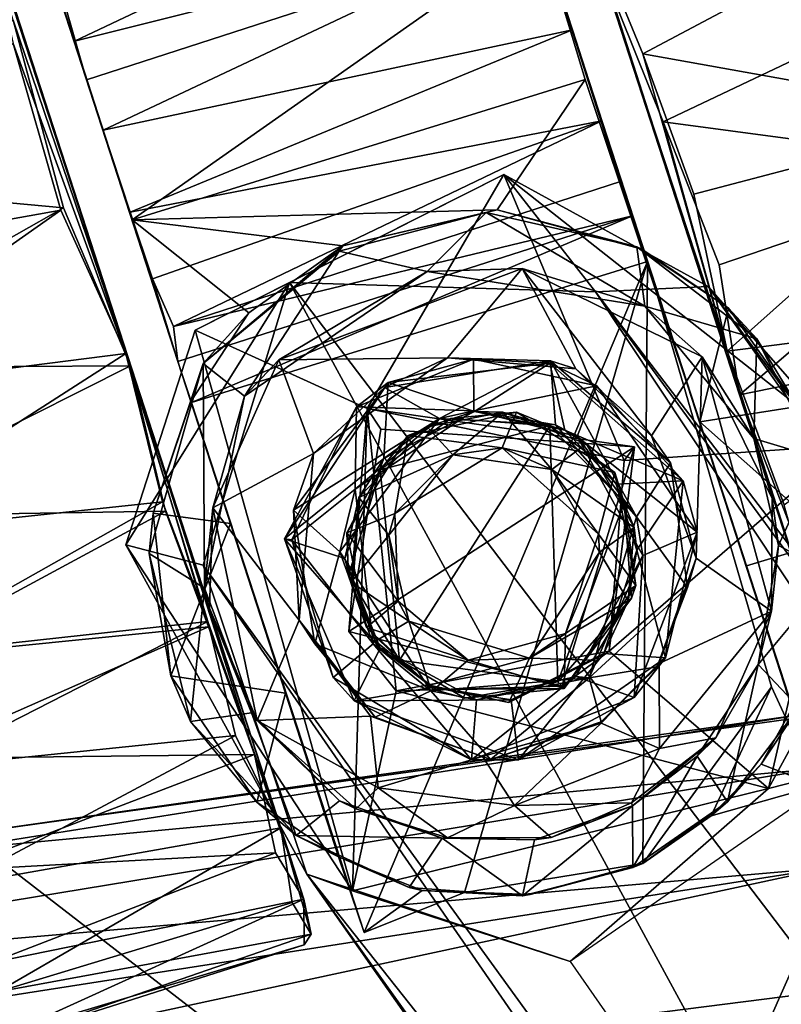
# Model space of a CAD drawing. Header units: millimetres. Extents: x -359 to 363, y -484 to 317.
# Tile 52 of 74: x -209 to -181, y 248 to 284. Entities that reach past the tile are written whole.
import ezdxf

# ---------------------------------------------------------------- set-up
doc = ezdxf.new("R2010")
doc.units = ezdxf.units.MM
doc.layers.add('Layer 01', color=7, linetype='Continuous', true_color=0x000000)

msp = doc.modelspace()

# ---------------------------------------------------------------- linework, layer by layer
at = {"layer": 'Layer 01'}
for points in [[(-182.902, 270.125, 4.379), (-196.939, 313.331, 33.716), (-194.66, 306.346, 9.905)], [(-190.56, 293.703, 58.593), (-196.939, 313.331, 33.716), (-182.902, 270.125, 4.379)], [(-215.295, 307.368, 33.856), (-209.188, 288.639, 30.007), (-203.596, 271.353, 28.786)], [(-215.295, 307.368, 33.856), (-203.596, 271.353, 28.786), (-214.946, 306.297, 39.246)], [(-212.937, 300.107, 50.368), (-214.946, 306.297, 39.246), (-203.596, 271.353, 28.786)], [(-182.902, 270.125, 4.379), (-194.66, 306.346, 9.905), (-187.823, 285.439, 0.008)], [(-212.937, 300.107, 50.368), (-203.596, 271.353, 28.786), (-206.965, 281.725, 59.896)], [(-212.937, 300.107, 50.368), (-206.965, 281.725, 59.896), (-211.028, 294.36, 55.458)], [(-214.307, 298.809, 8.776), (-210.793, 287.987, 58.295), (-199.803, 254.167, 45.669)], [(-214.307, 298.809, 8.776), (-199.803, 254.167, 45.669), (-198.956, 251.55, 20.318)], [(-214.307, 298.809, 8.776), (-198.956, 251.55, 20.318), (-205.34, 271.187, 0.982)], [(-205.34, 271.187, 0.982), (-212.678, 293.571, 4.514), (-214.307, 298.809, 8.776)], [(-208.627, 287.558, 58.782), (-211.028, 294.36, 55.458), (-206.965, 281.725, 59.896)], [(-212.678, 293.571, 4.514), (-205.34, 271.187, 0.982), (-209.66, 283.923, 0.474)], [(-190.56, 293.703, 58.593), (-182.902, 270.125, 4.379), (-188.875, 288.51, 59.781)], [(-207.409, 283.149, 23.098), (-208.231, 285.648, 25.885), (-191.394, 290.73, 25.257)], [(-191.394, 290.73, 25.257), (-190.322, 287.43, 22.488), (-207.409, 283.149, 23.098)], [(-209.188, 288.639, 30.007), (-208.64, 286.941, 29.055), (-203.596, 271.353, 28.786)], [(-183.363, 271.728, 56.609), (-186.461, 282.684, 59.974), (-188.875, 288.51, 59.781)], [(-182.902, 270.125, 4.379), (-179.374, 259.282, 43.004), (-188.875, 288.51, 59.781)], [(-179.374, 259.282, 43.004), (-183.363, 271.728, 56.609), (-188.875, 288.51, 59.781)], [(-176.321, 288.073, 60.072), (-188.875, 288.51, 59.781), (-186.461, 282.684, 59.974)], [(-210.793, 287.987, 58.295), (-205.509, 271.648, 59.144), (-199.803, 254.167, 45.669)], [(-205.509, 271.648, 59.144), (-210.793, 287.987, 58.295), (-209.668, 283.061, 59.645)], [(-173.642, 280.381, 58.83), (-176.321, 288.073, 60.072), (-186.461, 282.684, 59.974)], [(-208.627, 287.558, 58.782), (-206.965, 281.725, 59.896), (-190.225, 287.149, 59.95)], [(-206.351, 279.873, 21.999), (-207.409, 283.149, 23.098), (-190.322, 287.43, 22.488)], [(-190.322, 287.43, 22.488), (-189.062, 283.563, 22.026), (-206.351, 279.873, 21.999)], [(-190.322, 287.43, 22.488), (-190.225, 287.149, 59.95), (-189.062, 283.563, 22.026)], [(-208.64, 286.941, 29.055), (-208.231, 285.648, 25.885), (-203.596, 271.353, 28.786)], [(-190.225, 287.149, 59.95), (-206.965, 281.725, 59.896), (-205.284, 276.561, 59.931)], [(-190.225, 287.149, 59.95), (-205.284, 276.561, 59.931), (-188.592, 281.736, 59.882)], [(-184.363, 269.131, 56.574), (-182.645, 263.826, 52.205), (-190.225, 287.149, 59.95)], [(-182.645, 263.826, 52.205), (-186.292, 275.036, 30.003), (-190.225, 287.149, 59.95)], [(-189.062, 283.563, 22.026), (-190.225, 287.149, 59.95), (-187.979, 280.213, 23.248)], [(-187.979, 280.213, 23.248), (-190.225, 287.149, 59.95), (-187.253, 277.992, 25.782)], [(-187.253, 277.992, 25.782), (-190.225, 287.149, 59.95), (-186.844, 276.718, 28.982)], [(-186.505, 275.483, 58.893), (-190.225, 287.149, 59.95), (-188.592, 281.736, 59.882)], [(-186.844, 276.718, 28.982), (-190.225, 287.149, 59.95), (-186.292, 275.036, 30.003)], [(-186.505, 275.483, 58.893), (-184.363, 269.131, 56.574), (-190.225, 287.149, 59.95)], [(-208.231, 285.648, 25.885), (-207.409, 283.149, 23.098), (-203.596, 271.353, 28.786)], [(-185.71, 280.174, 0.392), (-182.902, 270.125, 4.379), (-187.823, 285.439, 0.008)], [(-187.823, 285.439, 0.008), (-175.367, 285.103, 0.19), (-185.71, 280.174, 0.392)], [(-185.71, 280.174, 0.392), (-175.367, 285.103, 0.19), (-173.124, 278.496, 1.851)], [(-209.66, 283.923, 0.474), (-207.813, 277.002, -0.034), (-219.897, 278.121, 0.075)], [(-209.66, 283.923, 0.474), (-205.34, 271.187, 0.982), (-207.813, 277.002, -0.034)], [(-205.353, 276.845, 22.285), (-206.351, 279.873, 21.999), (-189.062, 283.563, 22.026)], [(-189.062, 283.563, 22.026), (-187.979, 280.213, 23.248), (-205.353, 276.845, 22.285)], [(-209.668, 283.061, 59.645), (-219.321, 274.885, 60.029), (-207.91, 276.924, 60.042)], [(-207.91, 276.924, 60.042), (-205.509, 271.648, 59.144), (-209.668, 283.061, 59.645)], [(-207.409, 283.149, 23.098), (-206.351, 279.873, 21.999), (-203.596, 271.353, 28.786)], [(-186.461, 282.684, 59.974), (-183.363, 271.728, 56.609), (-184.585, 277.513, 58.895)], [(-173.642, 280.381, 58.83), (-186.461, 282.684, 59.974), (-184.585, 277.513, 58.895)], [(-206.965, 281.725, 59.896), (-203.596, 271.353, 28.786), (-205.284, 276.561, 59.931)], [(-191.828, 276.93, 59.389), (-188.592, 281.736, 59.882), (-205.284, 276.561, 59.931)], [(-191.828, 276.93, 59.389), (-186.505, 275.483, 58.893), (-188.592, 281.736, 59.882)], [(-183.363, 271.728, 56.609), (-173.642, 280.381, 58.83), (-184.585, 277.513, 58.895)], [(-183.363, 271.728, 56.609), (-171.537, 273.24, 55.348), (-173.642, 280.381, 58.83)], [(-204.528, 274.389, 23.664), (-205.353, 276.845, 22.285), (-187.979, 280.213, 23.248)], [(-203.763, 272.642, 25.671), (-204.528, 274.389, 23.664), (-187.979, 280.213, 23.248)], [(-203.763, 272.642, 25.671), (-187.979, 280.213, 23.248), (-187.253, 277.992, 25.782)], [(-185.71, 280.174, 0.392), (-173.124, 278.496, 1.851), (-183.647, 274.907, 2.008)], [(-182.902, 270.125, 4.379), (-185.71, 280.174, 0.392), (-183.647, 274.907, 2.008)], [(-206.351, 279.873, 21.999), (-205.353, 276.845, 22.285), (-203.596, 271.353, 28.786)], [(-202.956, 272.506, 63.17), (-191.589, 278.236, 62.958), (-196.625, 269.62, 63.059)], [(-202.956, 272.506, 63.17), (-199.482, 274.258, 106.475), (-191.589, 278.236, 62.958)], [(-199.482, 274.258, 106.475), (-188.214, 273.916, 107.775), (-191.589, 278.236, 62.958)], [(-187.149, 267.704, 62.98), (-196.625, 269.62, 63.059), (-191.589, 278.236, 62.958)], [(-191.589, 278.236, 62.958), (-178.928, 268.26, 63.266), (-187.149, 267.704, 62.98)], [(-184.054, 274.104, 77.433), (-178.928, 268.26, 63.266), (-191.589, 278.236, 62.958)], [(-191.589, 278.236, 62.958), (-188.214, 273.916, 107.775), (-184.054, 274.104, 77.433)], [(-173.124, 278.496, 1.851), (-182.902, 270.125, 4.379), (-183.647, 274.907, 2.008)], [(-173.124, 278.496, 1.851), (-171.232, 272.499, 5.229), (-182.902, 270.125, 4.379)], [(-218.21, 271.114, 0.255), (-219.897, 278.121, 0.075), (-207.813, 277.002, -0.034)], [(-203.763, 272.642, 25.671), (-187.253, 277.992, 25.782), (-186.844, 276.718, 28.982)], [(-219.321, 274.885, 60.029), (-217.592, 270.11, 59.611), (-207.91, 276.924, 60.042)], [(-205.34, 271.187, 0.982), (-218.21, 271.114, 0.255), (-207.813, 277.002, -0.034)], [(-205.509, 271.648, 59.144), (-207.91, 276.924, 60.042), (-217.592, 270.11, 59.611)], [(-205.353, 276.845, 22.285), (-204.528, 274.389, 23.664), (-203.596, 271.353, 28.786)], [(-197.513, 275.606, 59.508), (-191.828, 276.93, 59.389), (-205.284, 276.561, 59.931)], [(-203.763, 272.642, 25.671), (-186.844, 276.718, 28.982), (-203.596, 271.353, 28.786)], [(-203.596, 271.353, 28.786), (-186.844, 276.718, 28.982), (-203.1, 269.841, 29.993)], [(-186.292, 275.036, 30.003), (-203.1, 269.841, 29.993), (-186.844, 276.718, 28.982)], [(-192.239, 276.834, 62.952), (-197.513, 275.606, 59.508), (-197.655, 275.411, 62.932)], [(-192.239, 276.834, 62.952), (-197.655, 275.411, 62.932), (-194.412, 274.665, 63.003)], [(-192.239, 276.834, 62.952), (-191.828, 276.93, 59.389), (-197.513, 275.606, 59.508)], [(-194.412, 274.665, 63.003), (-186.396, 273.382, 63.014), (-192.239, 276.834, 62.952)], [(-186.69, 275.574, 62.947), (-191.828, 276.93, 59.389), (-192.239, 276.834, 62.952)], [(-186.69, 275.574, 62.947), (-192.239, 276.834, 62.952), (-186.396, 273.382, 63.014)], [(-186.69, 275.574, 62.947), (-186.505, 275.483, 58.893), (-191.828, 276.93, 59.389)], [(-203.113, 269.87, 58.859), (-205.284, 276.561, 59.931), (-203.596, 271.353, 28.786)], [(-203.113, 269.87, 58.859), (-200.982, 273.14, 59.22), (-205.284, 276.561, 59.931)], [(-200.982, 273.14, 59.22), (-197.513, 275.606, 59.508), (-205.284, 276.561, 59.931)], [(-197.513, 275.606, 59.508), (-200.982, 273.14, 59.22), (-202.66, 271.277, 62.97)], [(-202.66, 271.277, 62.97), (-197.655, 275.411, 62.932), (-197.513, 275.606, 59.508)], [(-197.655, 275.411, 62.932), (-202.66, 271.277, 62.97), (-201.147, 270.075, 62.998)], [(-201.147, 270.075, 62.998), (-194.412, 274.665, 63.003), (-197.655, 275.411, 62.932)], [(-186.69, 275.574, 62.947), (-182.266, 272.179, 62.961), (-183.315, 273.309, 58.427)], [(-186.69, 275.574, 62.947), (-183.315, 273.309, 58.427), (-186.505, 275.483, 58.893)], [(-182.266, 272.179, 62.961), (-186.69, 275.574, 62.947), (-186.396, 273.382, 63.014)], [(-183.315, 273.309, 58.427), (-184.363, 269.131, 56.574), (-186.505, 275.483, 58.893)], [(-186.292, 275.036, 30.003), (-196.73, 250.317, 30.014), (-203.1, 269.841, 29.993)], [(-186.292, 275.036, 30.003), (-193.033, 251.789, 30.01), (-196.73, 250.317, 30.014)], [(-186.292, 275.036, 30.003), (-186.47, 252.857, 30.011), (-193.033, 251.789, 30.01)], [(-186.47, 252.857, 30.011), (-186.292, 275.036, 30.003), (-181.723, 259.37, 30)], [(-182.645, 263.826, 52.205), (-180.945, 258.607, 45.311), (-186.292, 275.036, 30.003)], [(-180.945, 258.607, 45.311), (-180.039, 255.719, 30.214), (-186.292, 275.036, 30.003)], [(-181.723, 259.37, 30), (-186.292, 275.036, 30.003), (-180.039, 255.719, 30.214)], [(-201.147, 270.075, 62.998), (-199.873, 271.406, 61.795), (-194.412, 274.665, 63.003)], [(-190.915, 274.772, 61.891), (-199.873, 271.406, 61.795), (-193.663, 271.484, 61.18)], [(-190.915, 274.772, 61.891), (-194.412, 274.665, 63.003), (-199.873, 271.406, 61.795)], [(-194.412, 274.665, 63.003), (-190.915, 274.772, 61.891), (-186.396, 273.382, 63.014)], [(-193.663, 271.484, 61.18), (-188.938, 271.083, 60.499), (-190.915, 274.772, 61.891)], [(-188.938, 271.083, 60.499), (-186.14, 268.604, 58.934), (-190.915, 274.772, 61.891)], [(-190.915, 274.772, 61.891), (-186.14, 268.604, 58.934), (-184.278, 271.522, 60.154)], [(-184.278, 271.522, 60.154), (-186.396, 273.382, 63.014), (-190.915, 274.772, 61.891)], [(-205.518, 264.59, 64.676), (-202.659, 263.848, 106.456), (-199.482, 274.258, 106.475)], [(-205.518, 264.59, 64.676), (-199.482, 274.258, 106.475), (-202.956, 272.506, 63.17)], [(-204.528, 274.389, 23.664), (-203.763, 272.642, 25.671), (-203.596, 271.353, 28.786)], [(-202.659, 263.848, 106.456), (-167.208, 214.925, 130.377), (-199.482, 274.258, 106.475)], [(-188.214, 273.916, 107.775), (-199.482, 274.258, 106.475), (-112.756, 160.357, 159.546)], [(-112.756, 160.357, 159.546), (-199.482, 274.258, 106.475), (-167.208, 214.925, 130.377)], [(-188.214, 273.916, 107.775), (-55.227, 100.114, 161.072), (-184.054, 274.104, 77.433)], [(-188.214, 273.916, 107.775), (-97.301, 150.073, 162.329), (-55.227, 100.114, 161.072)], [(-112.756, 160.357, 159.546), (-97.301, 150.073, 162.329), (-188.214, 273.916, 107.775)], [(-184.054, 274.104, 77.433), (-55.227, 100.114, 161.072), (-177.096, 264.312, 81.824)], [(-178.928, 268.26, 63.266), (-184.054, 274.104, 77.433), (-177.096, 264.312, 81.824)], [(-202.66, 271.277, 62.97), (-200.982, 273.14, 59.22), (-203.113, 269.87, 58.859)], [(-186.396, 273.382, 63.014), (-182.377, 268.512, 63.001), (-182.266, 272.179, 62.961)], [(-186.396, 273.382, 63.014), (-184.278, 271.522, 60.154), (-182.377, 268.512, 63.001)], [(-180.753, 269.686, 56.179), (-184.363, 269.131, 56.574), (-183.315, 273.309, 58.427)], [(-181.261, 266.069, 52.38), (-171.537, 273.24, 55.348), (-183.363, 271.728, 56.609)], [(-180.753, 269.686, 56.179), (-183.315, 273.309, 58.427), (-182.266, 272.179, 62.961)], [(-205.518, 264.59, 64.676), (-202.956, 272.506, 63.17), (-197.159, 251.847, 62.786)], [(-197.159, 251.847, 62.786), (-202.956, 272.506, 63.17), (-196.625, 269.62, 63.059)], [(-171.232, 272.499, 5.229), (-180.758, 264.565, 9.051), (-182.902, 270.125, 4.379)], [(-180.009, 267.803, 62.939), (-182.266, 272.179, 62.961), (-182.377, 268.512, 63.001)], [(-182.266, 272.179, 62.961), (-180.009, 267.803, 62.939), (-180.753, 269.686, 56.179)], [(-217.592, 270.11, 59.611), (-216.003, 264.92, 58.174), (-205.509, 271.648, 59.144)], [(-204.16, 266.177, 57.117), (-205.509, 271.648, 59.144), (-216.003, 264.92, 58.174)], [(-202.488, 261.767, 54.358), (-205.509, 271.648, 59.144), (-204.16, 266.177, 57.117)], [(-199.803, 254.167, 45.669), (-205.509, 271.648, 59.144), (-202.488, 261.767, 54.358)], [(-179.374, 259.282, 43.004), (-181.261, 266.069, 52.38), (-183.363, 271.728, 56.609)], [(-204.509, 265.765, 58.176), (-204.648, 264.276, 62.923), (-202.66, 271.277, 62.97)], [(-202.61, 263, 62.998), (-202.66, 271.277, 62.97), (-204.648, 264.276, 62.923)], [(-204.509, 265.765, 58.176), (-202.66, 271.277, 62.97), (-203.113, 269.87, 58.859)], [(-199.627, 259.137, 53.069), (-203.596, 271.353, 28.786), (-203.1, 269.841, 29.993)], [(-203.113, 269.87, 58.859), (-203.596, 271.353, 28.786), (-201.656, 265.38, 57.515)], [(-201.656, 265.38, 57.515), (-203.596, 271.353, 28.786), (-199.627, 259.137, 53.069)], [(-202.61, 263, 62.998), (-201.147, 270.075, 62.998), (-202.66, 271.277, 62.97)], [(-202.308, 265.953, 60.156), (-198.6, 267.958, 60.516), (-199.873, 271.406, 61.795)], [(-199.873, 271.406, 61.795), (-201.147, 270.075, 62.998), (-202.308, 265.953, 60.156)], [(-198.6, 267.958, 60.516), (-193.663, 271.484, 61.18), (-199.873, 271.406, 61.795)], [(-193.663, 271.484, 61.18), (-198.6, 267.958, 60.516), (-195.98, 270.384, 63.012)], [(-192.7, 271.438, 64.571), (-192.69, 269.533, 64.505), (-197.013, 269.681, 64.56)], [(-192.7, 271.438, 64.571), (-197.013, 269.681, 64.56), (-195.849, 270.579, 66.458)], [(-195.98, 270.384, 63.012), (-189.861, 271.366, 63.003), (-193.663, 271.484, 61.18)], [(-189.861, 271.366, 63.003), (-195.98, 270.384, 63.012), (-193.962, 269.253, 63.002)], [(-195.849, 270.579, 66.458), (-189.886, 271.284, 66.433), (-192.7, 271.438, 64.571)], [(-189.886, 271.284, 66.433), (-195.849, 270.579, 66.458), (-192.673, 269.503, 66.496)], [(-193.962, 269.253, 63.002), (-189.684, 269.015, 63), (-189.861, 271.366, 63.003)], [(-188.938, 271.083, 60.499), (-193.663, 271.484, 61.18), (-189.861, 271.366, 63.003)], [(-188.163, 270.454, 64.523), (-192.69, 269.533, 64.505), (-192.7, 271.438, 64.571)], [(-188.163, 270.454, 64.523), (-192.7, 271.438, 64.571), (-189.886, 271.284, 66.433)], [(-192.673, 269.503, 66.496), (-189.344, 268.815, 66.499), (-189.886, 271.284, 66.433)], [(-184.985, 266.95, 66.475), (-189.886, 271.284, 66.433), (-189.344, 268.815, 66.499)], [(-189.886, 271.284, 66.433), (-184.985, 266.95, 66.475), (-188.163, 270.454, 64.523)], [(-189.861, 271.366, 63.003), (-189.684, 269.015, 63), (-186.704, 265.631, 62.992)], [(-189.861, 271.366, 63.003), (-186.704, 265.631, 62.992), (-185.443, 267.613, 63.009)], [(-189.861, 271.366, 63.003), (-185.443, 267.613, 63.009), (-188.938, 271.083, 60.499)], [(-186.14, 268.604, 58.934), (-184.502, 264.099, 55.734), (-184.278, 271.522, 60.154)], [(-184.278, 271.522, 60.154), (-184.502, 264.099, 55.734), (-181.725, 262.147, 53.644)], [(-181.725, 262.147, 53.644), (-181.697, 266.296, 57.091), (-184.278, 271.522, 60.154)], [(-182.377, 268.512, 63.001), (-184.278, 271.522, 60.154), (-181.697, 266.296, 57.091)], [(-205.34, 271.187, 0.982), (-216.38, 265.634, 1.523), (-218.21, 271.114, 0.255)], [(-204.046, 265.841, 3.046), (-216.38, 265.634, 1.523), (-205.34, 271.187, 0.982)], [(-205.34, 271.187, 0.982), (-202.469, 261.571, 5.789), (-204.046, 265.841, 3.046)], [(-198.956, 251.55, 20.318), (-200.777, 256.868, 10.329), (-205.34, 271.187, 0.982)], [(-205.34, 271.187, 0.982), (-200.777, 256.868, 10.329), (-202.469, 261.571, 5.789)], [(-186.14, 268.604, 58.934), (-188.938, 271.083, 60.499), (-185.443, 267.613, 63.009)], [(-199.671, 264.811, 66.452), (-195.849, 270.579, 66.458), (-197.013, 269.681, 64.56)], [(-195.849, 270.579, 66.458), (-199.671, 264.811, 66.452), (-196.003, 267.775, 66.494)], [(-196.003, 267.775, 66.494), (-192.673, 269.503, 66.496), (-195.849, 270.579, 66.458)], [(-199.341, 265.872, 63.015), (-193.962, 269.253, 63.002), (-195.98, 270.384, 63.012)], [(-199.341, 265.872, 63.015), (-195.98, 270.384, 63.012), (-198.6, 267.958, 60.516)], [(-192.69, 269.533, 64.505), (-188.163, 270.454, 64.523), (-188.887, 268.591, 64.499)], [(-184.459, 265.067, 64.539), (-188.887, 268.591, 64.499), (-188.163, 270.454, 64.523)], [(-184.459, 265.067, 64.539), (-188.163, 270.454, 64.523), (-184.985, 266.95, 66.475)], [(-201.656, 265.38, 57.515), (-204.509, 265.765, 58.176), (-203.113, 269.87, 58.859)], [(-197.674, 253.098, 44.915), (-199.627, 259.137, 53.069), (-203.1, 269.841, 29.993)], [(-203.1, 269.841, 29.993), (-196.73, 250.317, 30.014), (-197.674, 253.098, 44.915)], [(-202.61, 263, 62.998), (-202.308, 265.953, 60.156), (-201.147, 270.075, 62.998)], [(-179.374, 259.282, 43.004), (-182.902, 270.125, 4.379), (-179.614, 260.072, 15.374)], [(-179.614, 260.072, 15.374), (-182.902, 270.125, 4.379), (-180.758, 264.565, 9.051)], [(-197.013, 269.681, 64.56), (-199.401, 264.779, 64.535), (-199.671, 264.811, 66.452)], [(-197.013, 269.681, 64.56), (-197.066, 266.649, 64.522), (-199.401, 264.779, 64.535)], [(-196.625, 269.62, 63.059), (-197.295, 261.408, 98.059), (-195.552, 259.222, 62.988)], [(-197.295, 261.408, 98.059), (-196.625, 269.62, 63.059), (-196.123, 268.856, 98.008)], [(-196.625, 269.62, 63.059), (-195.552, 259.222, 62.988), (-197.159, 251.847, 62.786)], [(-197.066, 266.649, 64.522), (-197.013, 269.681, 64.56), (-192.69, 269.533, 64.505)], [(-197.066, 266.649, 64.522), (-192.69, 269.533, 64.505), (-193.962, 269.253, 63.002)], [(-186.775, 268.201, 98.029), (-196.625, 269.62, 63.059), (-187.149, 267.704, 62.98)], [(-186.775, 268.201, 98.029), (-196.123, 268.856, 98.008), (-196.625, 269.62, 63.059)], [(-196.003, 267.775, 66.494), (-194.417, 268.938, 81.2), (-192.673, 269.503, 66.496)], [(-195.116, 268.622, 83.491), (-193.536, 269.242, 88.782), (-191.119, 269.487, 83.498)], [(-191.119, 269.487, 83.498), (-191.652, 268.169, 83.545), (-195.116, 268.622, 83.491)], [(-194.417, 268.938, 81.2), (-191.623, 269.483, 81.2), (-192.673, 269.503, 66.496)], [(-191.623, 269.483, 81.2), (-194.417, 268.938, 81.2), (-193.47, 267.915, 81.194)], [(-189.684, 269.015, 63), (-193.962, 269.253, 63.002), (-192.69, 269.533, 64.505)], [(-193.536, 269.242, 88.782), (-189.894, 268.974, 89.446), (-191.119, 269.487, 83.498)], [(-193.47, 267.915, 81.194), (-189.814, 267.37, 81.198), (-191.623, 269.483, 81.2)], [(-192.69, 269.533, 64.505), (-188.887, 268.591, 64.499), (-189.684, 269.015, 63)], [(-189.344, 268.815, 66.499), (-192.673, 269.503, 66.496), (-191.623, 269.483, 81.2)], [(-187.501, 267.253, 83.494), (-191.652, 268.169, 83.545), (-191.119, 269.487, 83.498)], [(-191.623, 269.483, 81.2), (-188.557, 268.31, 81.202), (-189.344, 268.815, 66.499)], [(-188.557, 268.31, 81.202), (-191.623, 269.483, 81.2), (-189.814, 267.37, 81.198)], [(-187.501, 267.253, 83.494), (-191.119, 269.487, 83.498), (-189.894, 268.974, 89.446)], [(-184.363, 269.131, 56.574), (-180.753, 269.686, 56.179), (-179.464, 264.773, 52.288)], [(-199.341, 265.872, 63.015), (-197.629, 264.341, 62.93), (-193.962, 269.253, 63.002)], [(-193.962, 269.253, 63.002), (-197.629, 264.341, 62.93), (-197.066, 266.649, 64.522)], [(-196.137, 267.363, 89.301), (-193.536, 269.242, 88.782), (-195.116, 268.622, 83.491)], [(-196.137, 267.363, 89.301), (-189.894, 268.974, 89.446), (-193.536, 269.242, 88.782)], [(-184.363, 269.131, 56.574), (-179.464, 264.773, 52.288), (-182.645, 263.826, 52.205)], [(-197.295, 261.408, 98.059), (-196.123, 268.856, 98.008), (-186.775, 268.201, 98.029)], [(-196.924, 266.334, 81.211), (-194.417, 268.938, 81.2), (-196.003, 267.775, 66.494)], [(-193.47, 267.915, 81.194), (-194.417, 268.938, 81.2), (-196.924, 266.334, 81.211)], [(-195.432, 260.352, 89.391), (-189.894, 268.974, 89.446), (-196.137, 267.363, 89.301)], [(-195.432, 260.352, 89.391), (-189.6, 259.543, 89.406), (-189.894, 268.974, 89.446)], [(-189.894, 268.974, 89.446), (-187.157, 266.16, 89.168), (-187.501, 267.253, 83.494)], [(-189.6, 259.543, 89.406), (-187.157, 266.16, 89.168), (-189.894, 268.974, 89.446)], [(-186.704, 265.631, 62.992), (-189.684, 269.015, 63), (-188.887, 268.591, 64.499)], [(-187.443, 266.831, 66.499), (-189.344, 268.815, 66.499), (-188.557, 268.31, 81.202)], [(-189.344, 268.815, 66.499), (-187.443, 266.831, 66.499), (-184.985, 266.95, 66.475)], [(-195.116, 268.622, 83.491), (-197.377, 265.034, 83.501), (-196.137, 267.363, 89.301)], [(-195.116, 268.622, 83.491), (-195.601, 265.746, 83.498), (-197.377, 265.034, 83.501)], [(-195.601, 265.746, 83.498), (-195.116, 268.622, 83.491), (-191.652, 268.169, 83.545)], [(-188.887, 268.591, 64.499), (-186.469, 264.197, 64.517), (-186.704, 265.631, 62.992)], [(-188.887, 268.591, 64.499), (-184.459, 265.067, 64.539), (-186.469, 264.197, 64.517)], [(-184.502, 264.099, 55.734), (-186.14, 268.604, 58.934), (-185.443, 267.613, 63.009)], [(-182.377, 268.512, 63.001), (-181.466, 264.57, 63.003), (-180.009, 267.803, 62.939)], [(-182.377, 268.512, 63.001), (-181.697, 266.296, 57.091), (-181.466, 264.57, 63.003)], [(-197.295, 261.408, 98.059), (-186.775, 268.201, 98.029), (-189.447, 259.386, 98.062)], [(-195.601, 265.746, 83.498), (-191.652, 268.169, 83.545), (-193.47, 267.915, 81.194)], [(-189.814, 267.37, 81.198), (-193.47, 267.915, 81.194), (-191.652, 268.169, 83.545)], [(-191.652, 268.169, 83.545), (-188.104, 264.985, 83.491), (-189.814, 267.37, 81.198)], [(-191.652, 268.169, 83.545), (-187.501, 267.253, 83.494), (-188.104, 264.985, 83.491)], [(-189.814, 267.37, 81.198), (-186.783, 265.233, 81.201), (-188.557, 268.31, 81.202)], [(-186.775, 268.201, 98.029), (-187.708, 260.68, 63), (-189.447, 259.386, 98.062)], [(-188.557, 268.31, 81.202), (-186.783, 265.233, 81.201), (-187.443, 266.831, 66.499)], [(-187.708, 260.68, 63), (-187.149, 267.704, 62.98), (-178.928, 268.26, 63.266)], [(-178.928, 268.26, 63.266), (-181.841, 255.617, 63.176), (-187.708, 260.68, 63)], [(-187.708, 260.68, 63), (-186.775, 268.201, 98.029), (-187.149, 267.704, 62.98)], [(-177.096, 264.312, 81.824), (-181.841, 255.617, 63.176), (-178.928, 268.26, 63.266)], [(-199.125, 261.825, 57.441), (-198.6, 267.958, 60.516), (-202.308, 265.953, 60.156)], [(-197.446, 264.086, 66.489), (-196.003, 267.775, 66.494), (-199.671, 264.811, 66.452)], [(-198.6, 267.958, 60.516), (-199.125, 261.825, 57.441), (-199.341, 265.872, 63.015)], [(-196.003, 267.775, 66.494), (-197.446, 264.086, 66.489), (-196.924, 266.334, 81.211)], [(-193.47, 267.915, 81.194), (-196.924, 266.334, 81.211), (-195.819, 264.948, 81.199)], [(-193.47, 267.915, 81.194), (-195.819, 264.948, 81.199), (-195.601, 265.746, 83.498)], [(-179.451, 263.503, 62.959), (-180.009, 267.803, 62.939), (-181.466, 264.57, 63.003)], [(-197.308, 263.455, 88.831), (-196.137, 267.363, 89.301), (-197.377, 265.034, 83.501)], [(-197.308, 263.455, 88.831), (-195.432, 260.352, 89.391), (-196.137, 267.363, 89.301)], [(-189.814, 267.37, 81.198), (-188.06, 264.319, 81.198), (-186.783, 265.233, 81.201)], [(-188.06, 264.319, 81.198), (-189.814, 267.37, 81.198), (-188.104, 264.985, 83.491)], [(-184.823, 263.024, 63.003), (-185.443, 267.613, 63.009), (-186.704, 265.631, 62.992)], [(-185.443, 267.613, 63.009), (-184.823, 263.024, 63.003), (-184.502, 264.099, 55.734)], [(-186.729, 263.1, 83.503), (-188.104, 264.985, 83.491), (-187.501, 267.253, 83.494)], [(-186.729, 263.1, 83.503), (-187.501, 267.253, 83.494), (-187.157, 266.16, 89.168)], [(-187.443, 266.831, 66.499), (-186.685, 264.404, 66.501), (-184.985, 266.95, 66.475)], [(-185.631, 260.43, 66.457), (-184.985, 266.95, 66.475), (-186.685, 264.404, 66.501)], [(-184.985, 266.95, 66.475), (-185.631, 260.43, 66.457), (-184.459, 265.067, 64.539)], [(-196.405, 260.953, 64.524), (-199.401, 264.779, 64.535), (-197.066, 266.649, 64.522)], [(-196.405, 260.953, 64.524), (-197.066, 266.649, 64.522), (-197.629, 264.341, 62.93)], [(-186.685, 264.404, 66.501), (-187.443, 266.831, 66.499), (-186.783, 265.233, 81.201)], [(-197.209, 263.215, 81.199), (-196.924, 266.334, 81.211), (-197.446, 264.086, 66.489)], [(-196.924, 266.334, 81.211), (-197.209, 263.215, 81.199), (-195.819, 264.948, 81.199)], [(-181.725, 262.147, 53.644), (-181.466, 264.57, 63.003), (-181.697, 266.296, 57.091)], [(-204.046, 265.841, 3.046), (-214.112, 260.414, 4.096), (-216.38, 265.634, 1.523)], [(-216.003, 264.92, 58.174), (-214.273, 260.484, 55.925), (-204.16, 266.177, 57.117)], [(-214.273, 260.484, 55.925), (-202.488, 261.767, 54.358), (-204.16, 266.177, 57.117)], [(-204.046, 265.841, 3.046), (-202.469, 261.571, 5.789), (-214.112, 260.414, 4.096)], [(-202.308, 265.953, 60.156), (-202.61, 263, 62.998), (-202.425, 262.263, 59.054)], [(-202.425, 262.263, 59.054), (-200.67, 258.125, 55.397), (-202.308, 265.953, 60.156)], [(-199.125, 261.825, 57.441), (-202.308, 265.953, 60.156), (-200.67, 258.125, 55.397)], [(-199.341, 265.872, 63.015), (-198.555, 260.945, 62.991), (-197.629, 264.341, 62.93)], [(-198.555, 260.945, 62.991), (-199.341, 265.872, 63.015), (-199.125, 261.825, 57.441)], [(-189.6, 259.543, 89.406), (-186.886, 262.627, 88.853), (-187.157, 266.16, 89.168)], [(-187.157, 266.16, 89.168), (-186.886, 262.627, 88.853), (-186.729, 263.1, 83.503)], [(-204.509, 265.765, 58.176), (-203.856, 259.767, 54.632), (-204.648, 264.276, 62.923)], [(-203.856, 259.767, 54.632), (-204.509, 265.765, 58.176), (-201.656, 265.38, 57.515)], [(-195.474, 262.525, 83.501), (-197.377, 265.034, 83.501), (-195.601, 265.746, 83.498)], [(-195.474, 262.525, 83.501), (-195.601, 265.746, 83.498), (-195.819, 264.948, 81.199)], [(-186.704, 265.631, 62.992), (-188.448, 259.702, 62.984), (-184.823, 263.024, 63.003)], [(-188.448, 259.702, 62.984), (-186.704, 265.631, 62.992), (-186.469, 264.197, 64.517)], [(-199.627, 259.137, 53.069), (-203.856, 259.767, 54.632), (-201.656, 265.38, 57.515)], [(-187, 262.533, 81.201), (-186.783, 265.233, 81.201), (-188.06, 264.319, 81.198)], [(-186.783, 265.233, 81.201), (-187, 262.533, 81.201), (-186.685, 264.404, 66.501)], [(-197.101, 258.848, 66.445), (-199.671, 264.811, 66.452), (-197.869, 259.703, 64.56)], [(-199.401, 264.779, 64.535), (-197.869, 259.703, 64.56), (-199.671, 264.811, 66.452)], [(-196.145, 260.792, 66.505), (-197.446, 264.086, 66.489), (-199.671, 264.811, 66.452)], [(-199.671, 264.811, 66.452), (-197.101, 258.848, 66.445), (-196.145, 260.792, 66.505)], [(-199.401, 264.779, 64.535), (-196.405, 260.953, 64.524), (-197.869, 259.703, 64.56)], [(-197.377, 265.034, 83.501), (-196.646, 261.547, 83.5), (-197.308, 263.455, 88.831)], [(-197.377, 265.034, 83.501), (-195.474, 262.525, 83.501), (-196.646, 261.547, 83.5)], [(-195.09, 261.779, 81.198), (-195.819, 264.948, 81.199), (-197.209, 263.215, 81.199)], [(-195.819, 264.948, 81.199), (-195.09, 261.779, 81.198), (-195.474, 262.525, 83.501)], [(-188.104, 264.985, 83.491), (-189.309, 261.33, 83.496), (-188.06, 264.319, 81.198)], [(-188.104, 264.985, 83.491), (-186.729, 263.1, 83.503), (-189.309, 261.33, 83.496)], [(-186.784, 258.977, 64.52), (-186.469, 264.197, 64.517), (-184.459, 265.067, 64.539)], [(-186.784, 258.977, 64.52), (-184.459, 265.067, 64.539), (-185.631, 260.43, 66.457)], [(-180.945, 258.607, 45.311), (-182.645, 263.826, 52.205), (-179.464, 264.773, 52.288)], [(-205.518, 264.59, 64.676), (-197.159, 251.847, 62.786), (-198.845, 252.464, 80.89)], [(-198.845, 252.464, 80.89), (-202.659, 263.848, 106.456), (-205.518, 264.59, 64.676)], [(-187.897, 260.597, 66.501), (-186.685, 264.404, 66.501), (-187, 262.533, 81.201)], [(-186.685, 264.404, 66.501), (-187.897, 260.597, 66.501), (-185.631, 260.43, 66.457)], [(-181.466, 264.57, 63.003), (-182.215, 260.188, 63.005), (-179.451, 263.503, 62.959)], [(-181.466, 264.57, 63.003), (-181.725, 262.147, 53.644), (-182.215, 260.188, 63.005)], [(-203.13, 258.094, 62.959), (-204.648, 264.276, 62.923), (-203.856, 259.767, 54.632)], [(-204.648, 264.276, 62.923), (-203.13, 258.094, 62.959), (-202.61, 263, 62.998)], [(-194.271, 259.223, 62.995), (-197.629, 264.341, 62.93), (-198.555, 260.945, 62.991)], [(-197.629, 264.341, 62.93), (-194.271, 259.223, 62.995), (-196.405, 260.953, 64.524)], [(-197.446, 264.086, 66.489), (-196.145, 260.792, 66.505), (-196.319, 261.049, 81.201)], [(-197.446, 264.086, 66.489), (-196.319, 261.049, 81.201), (-197.209, 263.215, 81.199)], [(-188.06, 264.319, 81.198), (-190.645, 260.416, 81.173), (-187, 262.533, 81.201)], [(-190.645, 260.416, 81.173), (-188.06, 264.319, 81.198), (-189.309, 261.33, 83.496)], [(-186.469, 264.197, 64.517), (-188.938, 259.743, 64.5), (-188.448, 259.702, 62.984)], [(-186.469, 264.197, 64.517), (-186.784, 258.977, 64.52), (-188.938, 259.743, 64.5)], [(-184.823, 263.024, 63.003), (-185.942, 260.098, 62.995), (-184.502, 264.099, 55.734)], [(-184.502, 264.099, 55.734), (-185.942, 260.098, 62.995), (-185.865, 260.225, 52.488)], [(-184.502, 264.099, 55.734), (-185.865, 260.225, 52.488), (-181.725, 262.147, 53.644)], [(-177.096, 264.312, 81.824), (-178.807, 256.392, 83.782), (-181.841, 255.617, 63.176)], [(-82.805, 90.334, 159.473), (-167.208, 214.925, 130.377), (-202.659, 263.848, 106.456)], [(-82.805, 90.334, 159.473), (-202.659, 263.848, 106.456), (-198.845, 252.464, 80.89)], [(-195.432, 260.352, 89.391), (-197.308, 263.455, 88.831), (-196.646, 261.547, 83.5)], [(-180.723, 258.606, 62.915), (-179.451, 263.503, 62.959), (-182.215, 260.188, 63.005)], [(-200.881, 258.402, 63), (-202.61, 263, 62.998), (-203.13, 258.094, 62.959)], [(-200.881, 258.402, 63), (-202.425, 262.263, 59.054), (-202.61, 263, 62.998)], [(-197.209, 263.215, 81.199), (-196.319, 261.049, 81.201), (-195.09, 261.779, 81.198)], [(-189.358, 259.298, 83.496), (-186.729, 263.1, 83.503), (-186.886, 262.627, 88.853)], [(-189.358, 259.298, 83.496), (-189.309, 261.33, 83.496), (-186.729, 263.1, 83.503)], [(-185.942, 260.098, 62.995), (-184.823, 263.024, 63.003), (-188.448, 259.702, 62.984)], [(-176.607, 258.798, 1056.113), (-141.733, 263.061, 1056.106), (-151.501, 239.13, 963.706), (-187.095, 235.16, 966.187)], [(-186.886, 262.627, 88.853), (-189.6, 259.543, 89.406), (-189.358, 259.298, 83.496)], [(-200.67, 258.125, 55.397), (-202.425, 262.263, 59.054), (-200.881, 258.402, 63)], [(-192.899, 260.352, 83.513), (-196.646, 261.547, 83.5), (-195.474, 262.525, 83.501)], [(-192.899, 260.352, 83.513), (-195.474, 262.525, 83.501), (-195.09, 261.779, 81.198)], [(-188.302, 260.353, 81.199), (-187, 262.533, 81.201), (-190.645, 260.416, 81.173)], [(-187, 262.533, 81.201), (-188.302, 260.353, 81.199), (-187.897, 260.597, 66.501)], [(-185.857, 257.091, 48.989), (-181.725, 262.147, 53.644), (-185.865, 260.225, 52.488)], [(-185.857, 257.091, 48.989), (-183.779, 257.487, 50.449), (-181.725, 262.147, 53.644)], [(-183.779, 257.487, 50.449), (-182.215, 260.188, 63.005), (-181.725, 262.147, 53.644)], [(-214.273, 260.484, 55.925), (-213.046, 256.379, 52.936), (-202.488, 261.767, 54.358)], [(-213.466, 256.723, 6.755), (-214.112, 260.414, 4.096), (-202.469, 261.571, 5.789)], [(-200.777, 256.868, 10.329), (-213.466, 256.723, 6.755), (-202.469, 261.571, 5.789)], [(-201.468, 257.576, 50.579), (-202.488, 261.767, 54.358), (-213.046, 256.379, 52.936)], [(-199.803, 254.167, 45.669), (-202.488, 261.767, 54.358), (-201.468, 257.576, 50.579)], [(-196.505, 258.29, 53.988), (-199.125, 261.825, 57.441), (-200.67, 258.125, 55.397)], [(-196.324, 258.244, 63.002), (-198.555, 260.945, 62.991), (-199.125, 261.825, 57.441)], [(-199.125, 261.825, 57.441), (-196.505, 258.29, 53.988), (-196.324, 258.244, 63.002)], [(-196.646, 261.547, 83.5), (-194.168, 259.264, 83.494), (-195.432, 260.352, 89.391)], [(-192.899, 260.352, 83.513), (-194.168, 259.264, 83.494), (-196.646, 261.547, 83.5)], [(-196.319, 261.049, 81.201), (-194.324, 259.429, 81.2), (-195.09, 261.779, 81.198)], [(-190.645, 260.416, 81.173), (-195.09, 261.779, 81.198), (-194.324, 259.429, 81.2)], [(-195.09, 261.779, 81.198), (-190.645, 260.416, 81.173), (-192.899, 260.352, 83.513)], [(-195.552, 259.222, 62.988), (-197.295, 261.408, 98.059), (-189.447, 259.386, 98.062)], [(-189.309, 261.33, 83.496), (-189.358, 259.298, 83.496), (-192.899, 260.352, 83.513)], [(-190.645, 260.416, 81.173), (-189.309, 261.33, 83.496), (-192.899, 260.352, 83.513)], [(-198.555, 260.945, 62.991), (-196.324, 258.244, 63.002), (-194.271, 259.223, 62.995)], [(-197.869, 259.703, 64.56), (-196.405, 260.953, 64.524), (-192.776, 256.678, 64.535)], [(-194.177, 259.356, 66.5), (-196.145, 260.792, 66.505), (-197.101, 258.848, 66.445)], [(-192.59, 258.881, 64.5), (-196.405, 260.953, 64.524), (-194.271, 259.223, 62.995)], [(-192.59, 258.881, 64.5), (-192.776, 256.678, 64.535), (-196.405, 260.953, 64.524)], [(-196.145, 260.792, 66.505), (-194.324, 259.429, 81.2), (-196.319, 261.049, 81.201)], [(-196.145, 260.792, 66.505), (-194.177, 259.356, 66.5), (-194.324, 259.429, 81.2)], [(-195.552, 259.222, 62.988), (-187.708, 260.68, 63), (-181.841, 255.617, 63.176)], [(-195.552, 259.222, 62.988), (-189.447, 259.386, 98.062), (-187.708, 260.68, 63)], [(-194.324, 259.429, 81.2), (-191.398, 258.791, 81.188), (-190.645, 260.416, 81.173)], [(-187.897, 260.597, 66.501), (-188.302, 260.353, 81.199), (-191.398, 258.791, 81.188)], [(-187.897, 260.597, 66.501), (-191.398, 258.791, 81.188), (-191.322, 258.887, 66.503)], [(-191.398, 258.791, 81.188), (-188.302, 260.353, 81.199), (-190.645, 260.416, 81.173)], [(-187.897, 260.597, 66.501), (-191.322, 258.887, 66.503), (-191.046, 256.675, 66.437)], [(-191.046, 256.675, 66.437), (-185.631, 260.43, 66.457), (-187.897, 260.597, 66.501)], [(-185.631, 260.43, 66.457), (-191.046, 256.675, 66.437), (-186.784, 258.977, 64.52)], [(-193.029, 258.946, 88.153), (-195.432, 260.352, 89.391), (-194.168, 259.264, 83.494)], [(-189.6, 259.543, 89.406), (-195.432, 260.352, 89.391), (-193.029, 258.946, 88.153)], [(-194.168, 259.264, 83.494), (-192.899, 260.352, 83.513), (-189.358, 259.298, 83.496)], [(-188.003, 258.076, 63), (-185.942, 260.098, 62.995), (-188.448, 259.702, 62.984)], [(-185.942, 260.098, 62.995), (-188.003, 258.076, 63), (-185.865, 260.225, 52.488)], [(-185.865, 260.225, 52.488), (-188.003, 258.076, 63), (-187.997, 258.029, 50.882)], [(-185.865, 260.225, 52.488), (-187.997, 258.029, 50.882), (-185.857, 257.091, 48.989)], [(-183.343, 255.13, 62.935), (-182.215, 260.188, 63.005), (-184.468, 256.81, 62.999)], [(-182.215, 260.188, 63.005), (-183.779, 257.487, 50.449), (-184.468, 256.81, 62.999)], [(-183.343, 255.13, 62.935), (-180.723, 258.606, 62.915), (-182.215, 260.188, 63.005)], [(-203.856, 259.767, 54.632), (-200.682, 255.112, 49.314), (-203.13, 258.094, 62.959)], [(-200.682, 255.112, 49.314), (-203.856, 259.767, 54.632), (-199.627, 259.137, 53.069)], [(-197.869, 259.703, 64.56), (-192.776, 256.678, 64.535), (-197.101, 258.848, 66.445)], [(-188.448, 259.702, 62.984), (-194.271, 259.223, 62.995), (-192.077, 256.684, 62.99)], [(-194.271, 259.223, 62.995), (-188.448, 259.702, 62.984), (-192.59, 258.881, 64.5)], [(-188.938, 259.743, 64.5), (-192.776, 256.678, 64.535), (-192.59, 258.881, 64.5)], [(-192.776, 256.678, 64.535), (-188.938, 259.743, 64.5), (-186.784, 258.977, 64.52)], [(-188.938, 259.743, 64.5), (-192.59, 258.881, 64.5), (-188.448, 259.702, 62.984)], [(-192.077, 256.684, 62.99), (-188.003, 258.076, 63), (-188.448, 259.702, 62.984)], [(-191.322, 258.887, 66.503), (-194.177, 259.356, 66.5), (-197.101, 258.848, 66.445)], [(-194.177, 259.356, 66.5), (-191.398, 258.791, 81.188), (-194.324, 259.429, 81.2)], [(-194.177, 259.356, 66.5), (-191.322, 258.887, 66.503), (-191.398, 258.791, 81.188)], [(-194.168, 259.264, 83.494), (-189.358, 259.298, 83.496), (-193.029, 258.946, 88.153)], [(-189.6, 259.543, 89.406), (-193.029, 258.946, 88.153), (-189.358, 259.298, 83.496)], [(-186.47, 252.857, 30.011), (-181.723, 259.37, 30), (-183.951, 254.616, 30.095)], [(-180.039, 255.719, 30.214), (-183.951, 254.616, 30.095), (-181.723, 259.37, 30)], [(-199.627, 259.137, 53.069), (-197.674, 253.098, 44.915), (-200.682, 255.112, 49.314)], [(-181.841, 255.617, 63.176), (-197.159, 251.847, 62.786), (-195.552, 259.222, 62.988)], [(-196.324, 258.244, 63.002), (-192.077, 256.684, 62.99), (-194.271, 259.223, 62.995)], [(-192.776, 256.678, 64.535), (-186.784, 258.977, 64.52), (-191.046, 256.675, 66.437)], [(-211.434, 253.954, 1057.546), (-176.607, 258.798, 1056.113), (-187.095, 235.16, 966.187)], [(-176.607, 258.798, 1056.113), (-211.434, 253.954, 1057.546), (-180.432, 258.374, 1060.441)], [(-197.101, 258.848, 66.445), (-191.046, 256.675, 66.437), (-191.322, 258.887, 66.503)], [(-191.046, 256.675, 66.437), (-197.101, 258.848, 66.445), (-192.776, 256.678, 64.535)], [(-180.723, 258.606, 62.915), (-183.343, 255.13, 62.935), (-182.103, 256.512, 38.494)], [(-182.103, 256.512, 38.494), (-180.945, 258.607, 45.311), (-180.723, 258.606, 62.915)], [(-180.039, 255.719, 30.214), (-180.945, 258.607, 45.311), (-182.103, 256.512, 38.494)], [(-180.432, 258.374, 1060.441), (-212.171, 253.337, 1061.782), (-180.152, 256.35, 1064.799)], [(-180.432, 258.374, 1060.441), (-211.434, 253.954, 1057.546), (-212.171, 253.337, 1061.782)], [(-203.13, 258.094, 62.959), (-199.236, 253.893, 62.953), (-200.881, 258.402, 63)], [(-197.639, 255.172, 62.997), (-200.881, 258.402, 63), (-199.236, 253.893, 62.953)], [(-197.639, 255.172, 62.997), (-200.67, 258.125, 55.397), (-200.881, 258.402, 63)], [(-200.67, 258.125, 55.397), (-196.222, 255.645, 51.299), (-196.505, 258.29, 53.988)], [(-192.373, 256.797, 51.043), (-196.505, 258.29, 53.988), (-196.222, 255.645, 51.299)], [(-192.077, 256.684, 62.99), (-196.324, 258.244, 63.002), (-196.505, 258.29, 53.988)], [(-192.373, 256.797, 51.043), (-192.077, 256.684, 62.99), (-196.505, 258.29, 53.988)], [(-199.236, 253.893, 62.953), (-203.13, 258.094, 62.959), (-200.682, 255.112, 49.314)], [(-200.67, 258.125, 55.397), (-197.639, 255.172, 62.997), (-197.034, 254.874, 52.314)], [(-197.034, 254.874, 52.314), (-196.222, 255.645, 51.299), (-200.67, 258.125, 55.397)], [(-187.997, 258.029, 50.882), (-192.373, 256.797, 51.043), (-191.199, 254.992, 48.364)], [(-192.077, 256.684, 62.99), (-192.373, 256.797, 51.043), (-187.997, 258.029, 50.882)], [(-192.077, 256.684, 62.99), (-187.997, 258.029, 50.882), (-188.003, 258.076, 63)], [(-191.199, 254.992, 48.364), (-185.857, 257.091, 48.989), (-187.997, 258.029, 50.882)], [(-213.046, 256.379, 52.936), (-211.831, 252.043, 48.212), (-201.468, 257.576, 50.579)], [(-199.803, 254.167, 45.669), (-201.468, 257.576, 50.579), (-211.831, 252.043, 48.212)], [(-186.88, 255.097, 48.589), (-183.779, 257.487, 50.449), (-185.857, 257.091, 48.989)], [(-183.779, 257.487, 50.449), (-186.88, 255.097, 48.589), (-186.848, 254.979, 63)], [(-184.468, 256.81, 62.999), (-183.779, 257.487, 50.449), (-186.848, 254.979, 63)], [(-200.777, 256.868, 10.329), (-211.942, 252.598, 11.064), (-213.466, 256.723, 6.755)], [(-199.999, 253.25, 15.709), (-211.942, 252.598, 11.064), (-200.777, 256.868, 10.329)], [(-200.777, 256.868, 10.329), (-198.956, 251.55, 20.318), (-199.999, 253.25, 15.709)], [(-196.222, 255.645, 51.299), (-191.199, 254.992, 48.364), (-192.373, 256.797, 51.043)], [(-191.199, 254.992, 48.364), (-186.88, 255.097, 48.589), (-185.857, 257.091, 48.989)], [(-186.829, 252.715, 62.92), (-184.468, 256.81, 62.999), (-186.848, 254.979, 63)], [(-186.829, 252.715, 62.92), (-183.343, 255.13, 62.935), (-184.468, 256.81, 62.999)], [(-183.951, 254.616, 30.095), (-182.103, 256.512, 38.494), (-183.343, 255.13, 62.935)], [(-180.039, 255.719, 30.214), (-182.103, 256.512, 38.494), (-183.951, 254.616, 30.095)], [(-180.152, 256.35, 1064.799), (-212.171, 253.337, 1061.782), (-227.752, 248.52, 1065.558)], [(-180.152, 256.35, 1064.799), (-227.752, 248.52, 1065.558), (-179.647, 252.702, 1067.628)], [(-178.807, 256.392, 83.782), (-189.147, 249.25, 83.61), (-181.841, 255.617, 63.176)], [(-181.841, 255.617, 63.176), (-189.147, 249.25, 83.61), (-197.159, 251.847, 62.786)], [(-197.034, 254.874, 52.314), (-193.666, 253.803, 49.924), (-196.222, 255.645, 51.299)], [(-193.666, 253.803, 49.924), (-191.199, 254.992, 48.364), (-196.222, 255.645, 51.299)], [(-200.682, 255.112, 49.314), (-197.674, 253.098, 44.915), (-199.236, 253.893, 62.953)], [(-193.861, 253.794, 63.001), (-197.639, 255.172, 62.997), (-199.236, 253.893, 62.953)], [(-193.861, 253.794, 63.001), (-197.034, 254.874, 52.314), (-197.639, 255.172, 62.997)], [(-193.666, 253.803, 49.924), (-189.846, 253.812, 48.782), (-191.199, 254.992, 48.364)], [(-189.846, 253.812, 48.782), (-186.88, 255.097, 48.589), (-191.199, 254.992, 48.364)], [(-190.904, 251.668, 62.957), (-186.829, 252.715, 62.92), (-186.848, 254.979, 63)], [(-190.904, 251.668, 62.957), (-186.848, 254.979, 63), (-190.454, 253.724, 63.002)], [(-186.848, 254.979, 63), (-189.846, 253.812, 48.782), (-190.454, 253.724, 63.002)], [(-186.848, 254.979, 63), (-186.88, 255.097, 48.589), (-189.846, 253.812, 48.782)], [(-186.47, 252.857, 30.011), (-183.343, 255.13, 62.935), (-186.829, 252.715, 62.92)], [(-186.47, 252.857, 30.011), (-183.951, 254.616, 30.095), (-183.343, 255.13, 62.935)], [(-127.794, 254.743, 1068.5), (-231.18, 241.612, 1068.503), (-140.91, 235.282, 1068.5)], [(-179.647, 252.702, 1067.628), (-231.18, 241.612, 1068.503), (-127.794, 254.743, 1068.5)], [(-193.666, 253.803, 49.924), (-197.034, 254.874, 52.314), (-193.861, 253.794, 63.001)], [(-211.434, 253.954, 1057.546), (-187.095, 235.16, 966.187), (-211.716, 230.736, 963.706), (-242.316, 247.465, 1052.666)], [(-199.803, 254.167, 45.669), (-211.831, 252.043, 48.212), (-210.243, 248.133, 40.887)], [(-199.803, 254.167, 45.669), (-210.243, 248.133, 40.887), (-199.388, 251.427, 39.932)], [(-198.681, 250.25, 34.477), (-199.803, 254.167, 45.669), (-199.388, 251.427, 39.932)], [(-198.681, 250.25, 34.477), (-198.956, 251.55, 20.318), (-199.803, 254.167, 45.669)], [(-195.072, 251.979, 62.917), (-199.236, 253.893, 62.953), (-197.674, 253.098, 44.915)], [(-193.861, 253.794, 63.001), (-199.236, 253.893, 62.953), (-195.072, 251.979, 62.917)], [(-195.072, 251.979, 62.917), (-190.904, 251.668, 62.957), (-193.861, 253.794, 63.001)], [(-190.454, 253.724, 63.002), (-193.666, 253.803, 49.924), (-193.861, 253.794, 63.001)], [(-190.454, 253.724, 63.002), (-193.861, 253.794, 63.001), (-190.904, 251.668, 62.957)], [(-189.846, 253.812, 48.782), (-193.666, 253.803, 49.924), (-190.454, 253.724, 63.002)], [(-199.999, 253.25, 15.709), (-210.499, 249.2, 16.804), (-211.942, 252.598, 11.064)], [(-199.999, 253.25, 15.709), (-198.956, 251.55, 20.318), (-210.499, 249.2, 16.804)], [(-197.674, 253.098, 44.915), (-194.596, 251.859, 36.4), (-195.072, 251.979, 62.917)], [(-197.674, 253.098, 44.915), (-196.73, 250.317, 30.014), (-194.596, 251.859, 36.4)], [(-190.622, 251.713, 30.325), (-193.033, 251.789, 30.01), (-186.47, 252.857, 30.011)], [(-190.622, 251.713, 30.325), (-186.47, 252.857, 30.011), (-186.829, 252.715, 62.92)], [(-179.647, 252.702, 1067.628), (-230.353, 244.778, 1067.644), (-231.18, 241.612, 1068.503)], [(-179.647, 252.702, 1067.628), (-227.752, 248.52, 1065.558), (-230.353, 244.778, 1067.644)], [(-198.845, 252.464, 80.89), (-131.779, 157.046, 116.433), (-82.805, 90.334, 159.473)], [(-131.779, 157.046, 116.433), (-198.845, 252.464, 80.89), (-137.39, 174.92, 111.449)], [(-189.147, 249.25, 83.61), (-137.39, 174.92, 111.449), (-198.845, 252.464, 80.89)], [(-197.159, 251.847, 62.786), (-189.147, 249.25, 83.61), (-198.845, 252.464, 80.89)], [(-186.829, 252.715, 62.92), (-190.904, 251.668, 62.957), (-190.622, 251.713, 30.325)], [(-196.73, 250.317, 30.014), (-193.033, 251.789, 30.01), (-194.596, 251.859, 36.4)], [(-190.904, 251.668, 62.957), (-195.072, 251.979, 62.917), (-194.596, 251.859, 36.4)], [(-194.596, 251.859, 36.4), (-193.033, 251.789, 30.01), (-190.622, 251.713, 30.325)], [(-190.622, 251.713, 30.325), (-190.904, 251.668, 62.957), (-194.596, 251.859, 36.4)], [(-209.753, 246.635, 24.914), (-210.499, 249.2, 16.804), (-198.956, 251.55, 20.318)], [(-210.243, 248.133, 40.887), (-198.681, 250.25, 34.477), (-199.388, 251.427, 39.932)], [(-198.956, 251.55, 20.318), (-198.94, 249.866, 27.015), (-209.753, 246.635, 24.914)], [(-198.956, 251.55, 20.318), (-198.681, 250.25, 34.477), (-198.94, 249.866, 27.015)], [(-210.243, 248.133, 40.887), (-209.857, 246.388, 32.997), (-198.681, 250.25, 34.477)], [(-198.94, 249.866, 27.015), (-198.681, 250.25, 34.477), (-209.857, 246.388, 32.997)], [(-198.94, 249.866, 27.015), (-209.857, 246.388, 32.997), (-209.753, 246.635, 24.914)]]:
    msp.add_3dface(points, dxfattribs=at)

doc.saveas('drawing.dxf')
